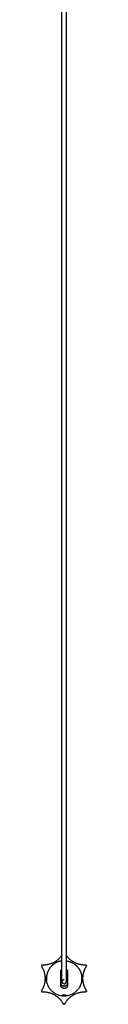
# Model space of a CAD drawing. Header units: millimetres. Extents: x 3513 to 4746, y 1100 to 3108.
# Tile 3 of 10: x 4539 to 4568, y 1100 to 1741. Entities that reach past the tile are written whole.
import ezdxf

# ---------------------------------------------------------------- set-up
doc = ezdxf.new("R2010")
doc.units = ezdxf.units.MM
doc.layers.add('Make2D$Visible$Curvas', color=7, linetype='Continuous')

msp = doc.modelspace()

# ---------------------------------------------------------------- linework, layer by layer
at = {"layer": 'Make2D$Visible$Curvas', "color": 7, "lineweight": -3}
for points, knots in [([(4552.04, 1115.25), (4552.04, 1115.25), (4552.04, 1115.25), (4552.04, 1115.25), (4552.04, 1115.25), (4552.04, 1115.25), (4552.04, 1115.26), (4552.04, 1115.26), (4552.04, 1115.26), (4552.04, 1115.26), (4552.04, 1115.27), (4552.04, 1115.27), (4552.04, 1115.28), (4552.04, 1115.28), (4552.04, 1115.29), (4552.04, 1115.29), (4552.04, 1115.3), (4552.04, 1115.3), (4552.04, 1115.31), (4552.04, 1115.32), (4552.04, 1115.32), (4552.04, 1115.33), (4552.04, 1115.34), (4552.04, 1115.35), (4552.04, 1115.36), (4552.04, 1115.36), (4552.04, 1115.37), (4552.04, 1115.38), (4552.04, 1115.39), (4552.04, 1115.41), (4552.04, 1115.42), (4552.04, 1115.43), (4552.04, 1115.44), (4552.04, 1115.45), (4552.04, 1115.47), (4552.04, 1115.48), (4552.04, 1115.49), (4552.04, 1115.51), (4552.04, 1115.52), (4552.04, 1115.54), (4552.04, 1115.55), (4552.04, 1115.57), (4552.04, 1115.59), (4552.04, 1115.6), (4552.04, 1115.62), (4552.04, 1115.64), (4552.04, 1115.66), (4552.04, 1115.68), (4552.04, 1115.7), (4552.04, 1115.72), (4552.04, 1115.74), (4552.04, 1115.76), (4552.04, 1115.78), (4552.04, 1115.8), (4552.04, 1115.82), (4552.04, 1115.85), (4552.04, 1115.87), (4552.04, 1115.89), (4552.04, 1115.92), (4552.04, 1115.94), (4552.04, 1115.97), (4552.04, 1115.99), (4552.04, 1116.02), (4552.04, 1116.05), (4552.04, 1116.08), (4552.04, 1116.1), (4552.04, 1116.13), (4552.04, 1116.16), (4552.04, 1116.19), (4552.04, 1116.22), (4552.04, 1116.25), (4552.04, 1116.28), (4552.04, 1116.32), (4552.04, 1116.35), (4552.04, 1116.38), (4552.04, 1116.41), (4552.04, 1116.45), (4552.04, 1116.48), (4552.04, 1116.52), (4552.04, 1116.55), (4552.04, 1116.59), (4552.04, 1116.63), (4552.04, 1116.66), (4552.04, 1116.7), (4552.04, 1116.74), (4552.04, 1116.78), (4552.04, 1116.82), (4552.04, 1116.86), (4552.04, 1116.9), (4552.04, 1116.94), (4552.04, 1116.99), (4552.04, 1117.03), (4552.04, 1117.07), (4552.04, 1117.12), (4552.04, 1117.16), (4552.04, 1117.21), (4552.04, 1117.25), (4552.04, 1117.3), (4552.04, 1117.35), (4552.04, 1117.39), (4552.04, 1117.44), (4552.04, 1117.49), (4552.04, 1117.54), (4552.04, 1117.59), (4552.04, 1117.64), (4552.04, 1117.69), (4552.04, 1117.75), (4552.04, 1117.8), (4552.04, 1117.85), (4552.04, 1117.91), (4552.04, 1117.96), (4552.04, 1118.02), (4552.04, 1118.07), (4552.04, 1118.13), (4552.04, 1118.19), (4552.04, 1118.25), (4552.04, 1118.31), (4552.04, 1118.36), (4552.04, 1118.42), (4552.04, 1118.49), (4552.04, 1118.55), (4552.04, 1118.61), (4552.04, 1118.67), (4552.04, 1118.74), (4552.04, 1118.8), (4552.04, 1118.87), (4552.04, 1118.93), (4552.04, 1118.96), (4552.04, 1119), (4552.04, 1119.03), (4552.04, 1119.07), (4552.04, 1119.1), (4552.04, 1119.13), (4552.04, 1119.17), (4552.04, 1119.2), (4552.04, 1119.24), (4552.04, 1119.27), (4552.04, 1119.31), (4552.04, 1119.35), (4552.04, 1119.39), (4552.04, 1119.43), (4552.04, 1119.47), (4552.04, 1119.51), (4552.04, 1119.55), (4552.04, 1119.59), (4552.04, 1119.69), (4552.04, 1119.79), (4552.04, 1119.89), (4552.04, 1119.94), (4552.04, 1120), (4552.04, 1120.06), (4552.04, 1120.12), (4552.04, 1120.18), (4552.04, 1120.24), (4552.04, 1120.31), (4552.04, 1120.38), (4552.04, 1120.45), (4552.04, 1120.53), (4552.04, 1120.61), (4552.04, 1120.69), (4552.04, 1120.77), (4552.04, 1120.86), (4552.04, 1120.95), (4552.04, 1121.04), (4552.04, 1121.14), (4552.04, 1121.23), (4552.04, 1121.34), (4552.04, 1121.44), (4552.04, 1121.55), (4552.04, 1121.66), (4552.04, 1121.78), (4552.04, 1121.89), (4552.04, 1122.02), (4552.04, 1122.15), (4552.04, 1122.28), (4552.04, 1122.41), (4552.04, 1122.55), (4552.04, 1122.69), (4552.04, 1122.85), (4552.04, 1123), (4552.04, 1123.15), (4552.04, 1123.32), (4552.04, 1123.48), (4552.04, 1123.65), (4552.04, 1123.83), (4552.04, 1124.01), (4552.04, 1124.19), (4552.04, 1124.38), (4552.04, 1124.58), (4552.04, 1124.77), (4552.04, 1124.98), (4552.04, 1125.2), (4552.04, 1125.41), (4552.04, 1125.63), (4552.04, 1125.86), (4552.04, 1126.09), (4552.04, 1126.6), (4552.04, 1127.11), (4552.04, 1127.61), (4552.04, 1128.2), (4552.04, 1128.78), (4552.04, 1129.36), (4552.04, 1130.03), (4552.04, 1130.69), (4552.04, 1131.36), (4552.04, 1132.11), (4552.04, 1132.86), (4552.04, 1133.61), (4552.04, 1134.46), (4552.04, 1135.3), (4552.04, 1136.14), (4552.04, 1137.09), (4552.04, 1138.03), (4552.04, 1138.97), (4552.04, 1140.02), (4552.04, 1141.07), (4552.04, 1142.12), (4552.04, 1143.28), (4552.04, 1144.44), (4552.04, 1145.6), (4552.04, 1146.87), (4552.04, 1148.15), (4552.04, 1149.43), (4552.04, 1150.82), (4552.04, 1152.22), (4552.04, 1153.62), (4552.04, 1155.15), (4552.04, 1156.67), (4552.04, 1158.2), (4552.04, 1159.86), (4552.04, 1161.52), (4552.04, 1163.19), (4552.04, 1164.99), (4552.04, 1166.79), (4552.04, 1168.59), (4552.04, 1170.54), (4552.04, 1172.49), (4552.04, 1174.44), (4552.04, 1176.54), (4552.04, 1178.64), (4552.04, 1180.74), (4552.04, 1183), (4552.04, 1185.25), (4552.04, 1187.51), (4552.04, 1189.93), (4552.04, 1192.36), (4552.04, 1194.78), (4552.04, 1197.37), (4552.04, 1199.97), (4552.04, 1202.56), (4552.04, 1205.33), (4552.04, 1208.1), (4552.04, 1210.87), (4552.04, 1213.82), (4552.04, 1216.77), (4552.04, 1219.72), (4552.04, 1222.86), (4552.04, 1225.99), (4552.04, 1229.13), (4552.04, 1232.46), (4552.04, 1235.8), (4552.04, 1239.13), (4552.04, 1242.66), (4552.04, 1246.19), (4552.04, 1249.72), (4552.04, 1253.46), (4552.04, 1257.2), (4552.04, 1260.93), (4552.04, 1264.88), (4552.04, 1268.83), (4552.04, 1272.78), (4552.04, 1276.95), (4552.04, 1281.11), (4552.04, 1285.28), (4552.04, 1289.67), (4552.04, 1294.06), (4552.04, 1298.45), (4552.04, 1303.07), (4552.04, 1307.69), (4552.04, 1312.3), (4552.04, 1317.16), (4552.04, 1322.01), (4552.04, 1326.87), (4552.04, 1331.96), (4552.04, 1337.06), (4552.04, 1342.15), (4552.04, 1347.49), (4552.04, 1352.83), (4552.04, 1358.18), (4552.04, 1363.65), (4552.04, 1369.13), (4552.04, 1374.61), (4552.04, 1380.26), (4552.04, 1385.91), (4552.04, 1391.56), (4552.04, 1397.44), (4552.04, 1403.32), (4552.04, 1409.19), (4552.04, 1415.28), (4552.04, 1421.37), (4552.04, 1427.47), (4552.04, 1433.76), (4552.04, 1440.06), (4552.04, 1446.36), (4552.04, 1459.53), (4552.04, 1472.7), (4552.04, 1485.87), (4552.04, 1499.76), (4552.04, 1513.64), (4552.04, 1527.53), (4552.04, 1542.05), (4552.04, 1556.57), (4552.04, 1571.09), (4552.04, 1601.75), (4552.04, 1632.41), (4552.04, 1663.07), (4552.04, 1679.06), (4552.04, 1695.05), (4552.04, 1711.04), (4552.04, 1727.37), (4552.04, 1743.7), (4552.04, 1760.03), (4552.04, 1776.63), (4552.04, 1793.23), (4552.04, 1809.83), (4552.04, 1818.21), (4552.04, 1826.59), (4552.04, 1834.96), (4552.04, 1843.38), (4552.04, 1851.8), (4552.04, 1860.22), (4552.04, 1868.66), (4552.04, 1877.11), (4552.04, 1885.56), (4552.04, 1894.02), (4552.04, 1902.49), (4552.04, 1910.96), (4552.04, 1919.44), (4552.04, 1927.92), (4552.04, 1936.4), (4552.04, 1944.88), (4552.04, 1953.36), (4552.04, 1961.84), (4552.04, 1970.32), (4552.04, 1978.79), (4552.04, 1987.27), (4552.04, 1995.72), (4552.04, 2004.18), (4552.04, 2012.64), (4552.04, 2021.08), (4552.04, 2029.51), (4552.04, 2037.94), (4552.04, 2046.34), (4552.04, 2054.74), (4552.04, 2063.14), (4552.04, 2071.49), (4552.04, 2079.85), (4552.04, 2088.21), (4552.04, 2096.51), (4552.04, 2104.81), (4552.04, 2113.11), (4552.04, 2121.35), (4552.04, 2129.59), (4552.04, 2137.83), (4552.04, 2146), (4552.04, 2154.17), (4552.04, 2162.34), (4552.04, 2170.22), (4552.04, 2178.1), (4552.04, 2185.98)], [0, 0, 0, 0, 0.36783, 0.36783, 0.36783, 0.722534, 0.722534, 0.722534, 1.062993, 1.062993, 1.062993, 1.389405, 1.389405, 1.389405, 1.703649, 1.703649, 1.703649, 2.004204, 2.004204, 2.004204, 2.293406, 2.293406, 2.293406, 2.570671, 2.570671, 2.570671, 2.835233, 2.835233, 2.835233, 3.089703, 3.089703, 3.089703, 3.334274, 3.334274, 3.334274, 3.56772, 3.56772, 3.56772, 3.79236, 3.79236, 3.79236, 4.007163, 4.007163, 4.007163, 4.21137, 4.21137, 4.21137, 4.411413, 4.411413, 4.411413, 4.601905, 4.601905, 4.601905, 4.783529, 4.783529, 4.783529, 4.96214, 4.96214, 4.96214, 5.133725, 5.133725, 5.133725, 5.300003, 5.300003, 5.300003, 5.462817, 5.462817, 5.462817, 5.621484, 5.621484, 5.621484, 5.776249, 5.776249, 5.776249, 5.929925, 5.929925, 5.929925, 6.081913, 6.081913, 6.081913, 6.232815, 6.232815, 6.232815, 6.383382, 6.383382, 6.383382, 6.536607, 6.536607, 6.536607, 6.689247, 6.689247, 6.689247, 6.843485, 6.843485, 6.843485, 7.00087, 7.00087, 7.00087, 7.160644, 7.160644, 7.160644, 7.325195, 7.325195, 7.325195, 7.491284, 7.491284, 7.491284, 7.662344, 7.662344, 7.662344, 7.8385, 7.8385, 7.8385, 8.019469, 8.019469, 8.019469, 8.204429, 8.204429, 8.204429, 8.394722, 8.394722, 8.394722, 8.591649, 8.591649, 8.591649, 8.793812, 8.793812, 8.793812, 8.897165, 8.897165, 8.897165, 9.001872, 9.001872, 9.001872, 9.109447, 9.109447, 9.109447, 9.222928, 9.222928, 9.222928, 9.343772, 9.343772, 9.343772, 9.47324, 9.47324, 9.47324, 9.76937, 9.76937, 9.76937, 9.942802, 9.942802, 9.942802, 10.13215, 10.13215, 10.13215, 10.343632, 10.343632, 10.343632, 10.578802, 10.578802, 10.578802, 10.838274, 10.838274, 10.838274, 11.125199, 11.125199, 11.125199, 11.441026, 11.441026, 11.441026, 11.788651, 11.788651, 11.788651, 12.171967, 12.171967, 12.171967, 12.591384, 12.591384, 12.591384, 13.048694, 13.048694, 13.048694, 13.546793, 13.546793, 13.546793, 14.087503, 14.087503, 14.087503, 14.675144, 14.675144, 14.675144, 15.308759, 15.308759, 15.308759, 15.99242, 15.99242, 15.99242, 17.519684, 17.519684, 17.519684, 19.270147, 19.270147, 19.270147, 21.265378, 21.265378, 21.265378, 23.522263, 23.522263, 23.522263, 26.056977, 26.056977, 26.056977, 28.888557, 28.888557, 28.888557, 32.037135, 32.037135, 32.037135, 35.515133, 35.515133, 35.515133, 39.345008, 39.345008, 39.345008, 43.54223, 43.54223, 43.54223, 48.125744, 48.125744, 48.125744, 53.111904, 53.111904, 53.111904, 58.518242, 58.518242, 58.518242, 64.366637, 64.366637, 64.366637, 70.670556, 70.670556, 70.670556, 77.447999, 77.447999, 77.447999, 84.718406, 84.718406, 84.718406, 92.500266, 92.500266, 92.500266, 100.809918, 100.809918, 100.809918, 109.664878, 109.664878, 109.664878, 119.083449, 119.083449, 119.083449, 129.083112, 129.083112, 129.083112, 139.681574, 139.681574, 139.681574, 150.897111, 150.897111, 150.897111, 162.747482, 162.747482, 162.747482, 175.249839, 175.249839, 175.249839, 188.423477, 188.423477, 188.423477, 202.284181, 202.284181, 202.284181, 216.850852, 216.850852, 216.850852, 232.141853, 232.141853, 232.141853, 248.171672, 248.171672, 248.171672, 264.605751, 264.605751, 264.605751, 281.568794, 281.568794, 281.568794, 299.203743, 299.203743, 299.203743, 317.482721, 317.482721, 317.482721, 336.378087, 336.378087, 336.378087, 375.908275, 375.908275, 375.908275, 417.57274, 417.57274, 417.57274, 461.148617, 461.148617, 461.148617, 553.150541, 553.150541, 553.150541, 601.132171, 601.132171, 601.132171, 650.139047, 650.139047, 650.139047, 699.950146, 699.950146, 699.950146, 725.08683, 725.08683, 725.08683, 750.343445, 750.343445, 750.343445, 775.687362, 775.687362, 775.687362, 801.093751, 801.093751, 801.093751, 826.537984, 826.537984, 826.537984, 851.986668, 851.986668, 851.986668, 877.414686, 877.414686, 877.414686, 902.794351, 902.794351, 902.794351, 928.097995, 928.097995, 928.097995, 953.296734, 953.296734, 953.296734, 978.365845, 978.365845, 978.365845, 1003.273625, 1003.273625, 1003.273625, 1027.995311, 1027.995311, 1027.995311, 1052.502442, 1052.502442, 1052.502442, 1076.152268, 1076.152268, 1076.152268, 1076.152268]), ([(4554.84, 2185.98), (4554.84, 2178.1), (4554.84, 2170.22), (4554.84, 2162.34), (4554.84, 2154.17), (4554.84, 2146), (4554.84, 2137.83), (4554.84, 2129.59), (4554.84, 2121.35), (4554.84, 2113.11), (4554.84, 2104.81), (4554.84, 2096.51), (4554.84, 2088.21), (4554.84, 2079.85), (4554.84, 2071.49), (4554.84, 2063.14), (4554.84, 2054.74), (4554.84, 2046.34), (4554.84, 2037.94), (4554.84, 2029.51), (4554.84, 2021.08), (4554.84, 2012.64), (4554.84, 2004.18), (4554.84, 1995.72), (4554.84, 1987.27), (4554.84, 1978.79), (4554.84, 1970.32), (4554.84, 1961.84), (4554.84, 1953.36), (4554.84, 1944.88), (4554.84, 1936.4), (4554.84, 1927.92), (4554.84, 1919.44), (4554.84, 1910.96), (4554.84, 1902.49), (4554.84, 1894.02), (4554.84, 1885.56), (4554.84, 1877.11), (4554.84, 1868.66), (4554.84, 1860.22), (4554.84, 1851.8), (4554.84, 1843.38), (4554.84, 1834.96), (4554.84, 1826.59), (4554.84, 1818.21), (4554.84, 1809.83), (4554.84, 1793.23), (4554.84, 1776.63), (4554.84, 1760.03), (4554.84, 1743.7), (4554.84, 1727.37), (4554.84, 1711.04), (4554.84, 1695.05), (4554.84, 1679.06), (4554.84, 1663.07), (4554.84, 1632.41), (4554.84, 1601.75), (4554.84, 1571.09), (4554.84, 1556.57), (4554.84, 1542.05), (4554.84, 1527.53), (4554.84, 1513.64), (4554.84, 1499.76), (4554.84, 1485.87), (4554.84, 1472.7), (4554.84, 1459.53), (4554.84, 1446.36), (4554.84, 1440.06), (4554.84, 1433.76), (4554.84, 1427.47), (4554.84, 1421.37), (4554.84, 1415.28), (4554.84, 1409.19), (4554.84, 1403.32), (4554.84, 1397.44), (4554.84, 1391.56), (4554.84, 1385.91), (4554.84, 1380.26), (4554.84, 1374.61), (4554.84, 1369.13), (4554.84, 1363.65), (4554.84, 1358.18), (4554.84, 1352.83), (4554.84, 1347.49), (4554.84, 1342.15), (4554.84, 1337.06), (4554.84, 1331.96), (4554.84, 1326.87), (4554.84, 1322.01), (4554.84, 1317.16), (4554.84, 1312.3), (4554.84, 1307.69), (4554.84, 1303.07), (4554.84, 1298.45), (4554.84, 1294.06), (4554.84, 1289.67), (4554.84, 1285.28), (4554.84, 1281.11), (4554.84, 1276.95), (4554.84, 1272.78), (4554.84, 1268.83), (4554.84, 1264.88), (4554.84, 1260.93), (4554.84, 1257.2), (4554.84, 1253.46), (4554.84, 1249.72), (4554.84, 1246.19), (4554.84, 1242.66), (4554.84, 1239.13), (4554.84, 1235.8), (4554.84, 1232.46), (4554.84, 1229.13), (4554.84, 1225.99), (4554.84, 1222.86), (4554.84, 1219.72), (4554.84, 1216.77), (4554.84, 1213.82), (4554.84, 1210.87), (4554.84, 1208.1), (4554.84, 1205.33), (4554.84, 1202.56), (4554.84, 1199.97), (4554.84, 1197.37), (4554.84, 1194.78), (4554.84, 1192.36), (4554.84, 1189.93), (4554.84, 1187.51), (4554.84, 1185.25), (4554.84, 1183), (4554.84, 1180.74), (4554.84, 1178.64), (4554.84, 1176.54), (4554.84, 1174.44), (4554.84, 1172.49), (4554.84, 1170.54), (4554.84, 1168.59), (4554.84, 1166.79), (4554.84, 1164.99), (4554.84, 1163.19), (4554.84, 1161.52), (4554.84, 1159.86), (4554.84, 1158.2), (4554.84, 1156.67), (4554.84, 1155.15), (4554.84, 1153.62), (4554.84, 1152.22), (4554.84, 1150.82), (4554.84, 1149.43), (4554.84, 1148.15), (4554.84, 1146.87), (4554.84, 1145.6), (4554.84, 1144.44), (4554.84, 1143.28), (4554.84, 1142.12), (4554.84, 1141.07), (4554.84, 1140.02), (4554.84, 1138.97), (4554.84, 1138.03), (4554.84, 1137.09), (4554.84, 1136.14), (4554.84, 1135.3), (4554.84, 1134.46), (4554.84, 1133.61), (4554.84, 1132.86), (4554.84, 1132.11), (4554.84, 1131.36), (4554.84, 1130.69), (4554.84, 1130.03), (4554.84, 1129.36), (4554.84, 1128.78), (4554.84, 1128.2), (4554.84, 1127.61), (4554.84, 1127.11), (4554.84, 1126.6), (4554.84, 1126.09), (4554.84, 1125.86), (4554.84, 1125.63), (4554.84, 1125.41), (4554.84, 1125.2), (4554.84, 1124.98), (4554.84, 1124.77), (4554.84, 1124.58), (4554.84, 1124.38), (4554.84, 1124.19), (4554.84, 1124.01), (4554.84, 1123.83), (4554.84, 1123.65), (4554.84, 1123.48), (4554.84, 1123.32), (4554.84, 1123.15), (4554.84, 1123), (4554.84, 1122.85), (4554.84, 1122.69), (4554.84, 1122.55), (4554.84, 1122.41), (4554.84, 1122.28), (4554.84, 1122.15), (4554.84, 1122.02), (4554.84, 1121.89), (4554.84, 1121.78), (4554.84, 1121.66), (4554.84, 1121.55), (4554.84, 1121.44), (4554.84, 1121.34), (4554.84, 1121.23), (4554.84, 1121.14), (4554.84, 1121.04), (4554.84, 1120.95), (4554.84, 1120.86), (4554.84, 1120.77), (4554.84, 1120.69), (4554.84, 1120.61), (4554.84, 1120.53), (4554.84, 1120.45), (4554.84, 1120.38), (4554.84, 1120.31), (4554.84, 1120.24), (4554.84, 1120.18), (4554.84, 1120.12), (4554.84, 1120.06), (4554.84, 1120), (4554.84, 1119.94), (4554.84, 1119.89), (4554.84, 1119.79), (4554.84, 1119.69), (4554.84, 1119.59), (4554.84, 1119.55), (4554.84, 1119.51), (4554.84, 1119.47), (4554.84, 1119.43), (4554.84, 1119.39), (4554.84, 1119.35), (4554.84, 1119.31), (4554.84, 1119.27), (4554.84, 1119.24), (4554.84, 1119.2), (4554.84, 1119.17), (4554.84, 1119.13), (4554.84, 1119.1), (4554.84, 1119.07), (4554.84, 1119.03), (4554.84, 1119), (4554.84, 1118.96), (4554.84, 1118.93), (4554.84, 1118.87), (4554.84, 1118.8), (4554.84, 1118.74), (4554.84, 1118.67), (4554.84, 1118.61), (4554.84, 1118.55), (4554.84, 1118.49), (4554.84, 1118.42), (4554.84, 1118.36), (4554.84, 1118.31), (4554.84, 1118.25), (4554.84, 1118.19), (4554.84, 1118.13), (4554.84, 1118.07), (4554.84, 1118.02), (4554.84, 1117.96), (4554.84, 1117.91), (4554.84, 1117.85), (4554.84, 1117.8), (4554.84, 1117.75), (4554.84, 1117.69), (4554.84, 1117.64), (4554.84, 1117.59), (4554.84, 1117.54), (4554.84, 1117.49), (4554.84, 1117.44), (4554.84, 1117.39), (4554.84, 1117.35), (4554.84, 1117.3), (4554.84, 1117.25), (4554.84, 1117.21), (4554.84, 1117.16), (4554.84, 1117.12), (4554.84, 1117.07), (4554.84, 1117.03), (4554.84, 1116.99), (4554.84, 1116.94), (4554.84, 1116.9), (4554.84, 1116.86), (4554.84, 1116.82), (4554.84, 1116.78), (4554.84, 1116.74), (4554.84, 1116.7), (4554.84, 1116.66), (4554.84, 1116.63), (4554.84, 1116.59), (4554.84, 1116.55), (4554.84, 1116.52), (4554.84, 1116.48), (4554.84, 1116.45), (4554.84, 1116.41), (4554.84, 1116.38), (4554.84, 1116.35), (4554.84, 1116.32), (4554.84, 1116.28), (4554.84, 1116.25), (4554.84, 1116.22), (4554.84, 1116.19), (4554.84, 1116.16), (4554.84, 1116.13), (4554.84, 1116.1), (4554.84, 1116.08), (4554.84, 1116.05), (4554.84, 1116.02), (4554.84, 1115.99), (4554.84, 1115.97), (4554.84, 1115.94), (4554.84, 1115.92), (4554.84, 1115.89), (4554.84, 1115.87), (4554.84, 1115.85), (4554.84, 1115.82), (4554.84, 1115.8), (4554.84, 1115.78), (4554.84, 1115.76), (4554.84, 1115.74), (4554.84, 1115.72), (4554.84, 1115.7), (4554.84, 1115.68), (4554.84, 1115.66), (4554.84, 1115.64), (4554.84, 1115.62), (4554.84, 1115.6), (4554.84, 1115.59), (4554.84, 1115.57), (4554.84, 1115.55), (4554.84, 1115.54), (4554.84, 1115.52), (4554.84, 1115.51), (4554.84, 1115.49), (4554.84, 1115.48), (4554.84, 1115.47), (4554.84, 1115.45), (4554.84, 1115.44), (4554.84, 1115.43), (4554.84, 1115.42), (4554.84, 1115.41), (4554.84, 1115.39), (4554.84, 1115.38), (4554.84, 1115.37), (4554.84, 1115.36), (4554.84, 1115.36), (4554.84, 1115.35), (4554.84, 1115.34), (4554.84, 1115.33), (4554.84, 1115.32), (4554.84, 1115.32), (4554.84, 1115.31), (4554.84, 1115.3), (4554.84, 1115.3), (4554.84, 1115.29), (4554.84, 1115.29), (4554.84, 1115.28), (4554.84, 1115.28), (4554.84, 1115.27), (4554.84, 1115.27), (4554.84, 1115.26), (4554.84, 1115.26), (4554.84, 1115.26), (4554.84, 1115.26), (4554.84, 1115.25), (4554.84, 1115.25), (4554.84, 1115.25), (4554.84, 1115.25), (4554.84, 1115.25), (4554.84, 1115.25)], [161.352072, 161.352072, 161.352072, 161.352072, 185.001897, 185.001897, 185.001897, 209.509029, 209.509029, 209.509029, 234.230715, 234.230715, 234.230715, 259.138495, 259.138495, 259.138495, 284.207606, 284.207606, 284.207606, 309.406344, 309.406344, 309.406344, 334.709989, 334.709989, 334.709989, 360.089653, 360.089653, 360.089653, 385.517671, 385.517671, 385.517671, 410.966356, 410.966356, 410.966356, 436.410589, 436.410589, 436.410589, 461.816978, 461.816978, 461.816978, 487.160895, 487.160895, 487.160895, 512.41751, 512.41751, 512.41751, 537.554194, 537.554194, 537.554194, 587.365293, 587.365293, 587.365293, 636.372168, 636.372168, 636.372168, 684.353799, 684.353799, 684.353799, 776.355722, 776.355722, 776.355722, 819.9316, 819.9316, 819.9316, 861.596065, 861.596065, 861.596065, 901.126252, 901.126252, 901.126252, 920.021618, 920.021618, 920.021618, 938.300596, 938.300596, 938.300596, 955.935546, 955.935546, 955.935546, 972.898588, 972.898588, 972.898588, 989.332667, 989.332667, 989.332667, 1005.362487, 1005.362487, 1005.362487, 1020.653488, 1020.653488, 1020.653488, 1035.220158, 1035.220158, 1035.220158, 1049.080863, 1049.080863, 1049.080863, 1062.254501, 1062.254501, 1062.254501, 1074.756858, 1074.756858, 1074.756858, 1086.607229, 1086.607229, 1086.607229, 1097.822766, 1097.822766, 1097.822766, 1108.421228, 1108.421228, 1108.421228, 1118.420891, 1118.420891, 1118.420891, 1127.839462, 1127.839462, 1127.839462, 1136.694422, 1136.694422, 1136.694422, 1145.004074, 1145.004074, 1145.004074, 1152.785933, 1152.785933, 1152.785933, 1160.05634, 1160.05634, 1160.05634, 1166.833784, 1166.833784, 1166.833784, 1173.137703, 1173.137703, 1173.137703, 1178.986097, 1178.986097, 1178.986097, 1184.392436, 1184.392436, 1184.392436, 1189.378596, 1189.378596, 1189.378596, 1193.96211, 1193.96211, 1193.96211, 1198.159332, 1198.159332, 1198.159332, 1201.989207, 1201.989207, 1201.989207, 1205.467205, 1205.467205, 1205.467205, 1208.615783, 1208.615783, 1208.615783, 1211.447362, 1211.447362, 1211.447362, 1213.982076, 1213.982076, 1213.982076, 1216.238962, 1216.238962, 1216.238962, 1218.234192, 1218.234192, 1218.234192, 1219.984656, 1219.984656, 1219.984656, 1221.51192, 1221.51192, 1221.51192, 1222.19558, 1222.19558, 1222.19558, 1222.829196, 1222.829196, 1222.829196, 1223.416837, 1223.416837, 1223.416837, 1223.957547, 1223.957547, 1223.957547, 1224.455645, 1224.455645, 1224.455645, 1224.912956, 1224.912956, 1224.912956, 1225.332373, 1225.332373, 1225.332373, 1225.715688, 1225.715688, 1225.715688, 1226.063313, 1226.063313, 1226.063313, 1226.37914, 1226.37914, 1226.37914, 1226.666066, 1226.666066, 1226.666066, 1226.925538, 1226.925538, 1226.925538, 1227.160708, 1227.160708, 1227.160708, 1227.37219, 1227.37219, 1227.37219, 1227.561537, 1227.561537, 1227.561537, 1227.73497, 1227.73497, 1227.73497, 1228.031099, 1228.031099, 1228.031099, 1228.160568, 1228.160568, 1228.160568, 1228.281412, 1228.281412, 1228.281412, 1228.394893, 1228.394893, 1228.394893, 1228.502468, 1228.502468, 1228.502468, 1228.607175, 1228.607175, 1228.607175, 1228.710528, 1228.710528, 1228.710528, 1228.91269, 1228.91269, 1228.91269, 1229.109617, 1229.109617, 1229.109617, 1229.299911, 1229.299911, 1229.299911, 1229.484871, 1229.484871, 1229.484871, 1229.665839, 1229.665839, 1229.665839, 1229.841996, 1229.841996, 1229.841996, 1230.013056, 1230.013056, 1230.013056, 1230.179145, 1230.179145, 1230.179145, 1230.343696, 1230.343696, 1230.343696, 1230.50347, 1230.50347, 1230.50347, 1230.660855, 1230.660855, 1230.660855, 1230.815093, 1230.815093, 1230.815093, 1230.967733, 1230.967733, 1230.967733, 1231.120958, 1231.120958, 1231.120958, 1231.271524, 1231.271524, 1231.271524, 1231.422426, 1231.422426, 1231.422426, 1231.574414, 1231.574414, 1231.574414, 1231.72809, 1231.72809, 1231.72809, 1231.882856, 1231.882856, 1231.882856, 1232.041523, 1232.041523, 1232.041523, 1232.204336, 1232.204336, 1232.204336, 1232.370614, 1232.370614, 1232.370614, 1232.542199, 1232.542199, 1232.542199, 1232.720811, 1232.720811, 1232.720811, 1232.902435, 1232.902435, 1232.902435, 1233.092927, 1233.092927, 1233.092927, 1233.292969, 1233.292969, 1233.292969, 1233.497177, 1233.497177, 1233.497177, 1233.711979, 1233.711979, 1233.711979, 1233.93662, 1233.93662, 1233.93662, 1234.170066, 1234.170066, 1234.170066, 1234.414637, 1234.414637, 1234.414637, 1234.669106, 1234.669106, 1234.669106, 1234.933669, 1234.933669, 1234.933669, 1235.210933, 1235.210933, 1235.210933, 1235.500136, 1235.500136, 1235.500136, 1235.80069, 1235.80069, 1235.80069, 1236.114935, 1236.114935, 1236.114935, 1236.441347, 1236.441347, 1236.441347, 1236.781805, 1236.781805, 1236.781805, 1237.13651, 1237.13651, 1237.13651, 1237.50434, 1237.50434, 1237.50434, 1237.50434]), ([(4551.19, 1121.89), (4551.19, 1122.01), (4551.2, 1122.12), (4551.24, 1122.35), (4551.28, 1122.46), (4551.36, 1122.67), (4551.41, 1122.78), (4551.53, 1122.98), (4551.61, 1123.07), (4551.79, 1123.27), (4551.91, 1123.37), (4552.04, 1123.46)], [0, 0, 0, 0, 0.37557, 0.37557, 0.75114, 0.75114, 1.12671, 1.12671, 1.502279, 1.502279, 1.985472, 1.985472, 1.985472, 1.985472]), ([(4554.84, 1123.46), (4554.87, 1123.44), (4554.9, 1123.42), (4555.03, 1123.32), (4555.12, 1123.25), (4555.36, 1122.98), (4555.48, 1122.78), (4555.65, 1122.35), (4555.69, 1122.12), (4555.69, 1121.89)], [1.017047, 1.017047, 1.017047, 1.017047, 1.127515, 1.127515, 1.503353, 1.503353, 2.255029, 2.255029, 3.006706, 3.006706, 3.006706, 3.006706]), ([(4541.98, 1118.2), (4541.98, 1118.2), (4541.98, 1118.2), (4541.97, 1118.08), (4541.96, 1117.94), (4541.94, 1117.64), (4541.94, 1117.48), (4541.94, 1117.31)], [2.962829, 2.962829, 2.962829, 2.962829, 2.9628352, 2.9628352, 3.4566411, 3.4566411, 3.9504469, 3.9504469, 3.9504469, 3.9504469]), ([(4541.94, 1117.31), (4541.94, 1117.15), (4541.94, 1116.98), (4541.96, 1116.68), (4541.97, 1116.54), (4541.98, 1116.43)], [0, 0, 0, 0, 0.494393, 0.494393, 0.9887861, 0.9887861, 0.9887861, 0.9887861]), ([(4542.01, 1118.56), (4542.01, 1118.56), (4542.01, 1118.56), (4542.01, 1118.56), (4542.01, 1118.53), (4542, 1118.47)], [1.9747749, 1.9747749, 1.9747749, 1.9747749, 1.9752235, 1.9752235, 2.4690293, 2.4690293, 2.4690293, 2.4690293]), ([(4542, 1116.16), (4542, 1116.16), (4542, 1116.16), (4542.01, 1116.1), (4542.01, 1116.06), (4542.01, 1116.06)], [1.4831747, 1.4831747, 1.4831747, 1.4831747, 1.4831791, 1.4831791, 1.9766334, 1.9766334, 1.9766334, 1.9766334]), ([(4564.87, 1118.56), (4564.87, 1118.56), (4564.87, 1118.56), (4564.87, 1118.56), (4564.88, 1118.53), (4564.88, 1118.47)], [1.9747744, 1.9747744, 1.9747744, 1.9747744, 1.9752235, 1.9752235, 2.4683783, 2.4683783, 2.4683783, 2.4683783]), ([(4564.87, 1116.06), (4564.87, 1116.06), (4564.87, 1116.06), (4564.87, 1116.06), (4564.88, 1116.1), (4564.88, 1116.16), (4564.88, 1116.16), (4564.88, 1116.16)], [1.9766375, 1.9766375, 1.9766375, 1.9766375, 1.9775722, 1.9775722, 2.4719652, 2.4719652, 2.4719706, 2.4719706, 2.4719706, 2.4719706]), ([(4564.91, 1118.2), (4564.92, 1118.08), (4564.92, 1117.94), (4564.94, 1117.65), (4564.94, 1117.5), (4564.94, 1117.34)], [2.9629104, 2.9629104, 2.9629104, 2.9629104, 3.4566411, 3.4566411, 3.9221946, 3.9221946, 3.9221946, 3.9221946]), ([(4564.91, 1116.43), (4564.92, 1116.55), (4564.92, 1116.68), (4564.94, 1116.99), (4564.94, 1117.15), (4564.94, 1117.31)], [2.9663583, 2.9663583, 2.9663583, 2.9663583, 3.4607513, 3.4607513, 3.9551444, 3.9551444, 3.9551444, 3.9551444]), ([(4552.99, 1110.87), (4552.86, 1110.88), (4552.74, 1110.89), (4552.5, 1110.95), (4552.38, 1110.99), (4552.16, 1111.1), (4552.05, 1111.16), (4551.86, 1111.3), (4551.77, 1111.38), (4551.52, 1111.65), (4551.4, 1111.84), (4551.23, 1112.28), (4551.19, 1112.5), (4551.19, 1112.73)], [0, 0, 0, 0, 0.375838, 0.375838, 0.751676, 0.751676, 1.127515, 1.127515, 1.503353, 1.503353, 2.255029, 2.255029, 3.006706, 3.006706, 3.006706, 3.006706]), ([(4552.99, 1112.35), (4552.84, 1112.37), (4552.7, 1112.4), (4552.42, 1112.49), (4552.28, 1112.54), (4552.02, 1112.67), (4551.9, 1112.74), (4551.67, 1112.88), (4551.58, 1112.96), (4551.49, 1113.03)], [-1.791242, -1.791242, -1.791242, -1.791242, -1.343432, -1.343432, -0.895621, -0.895621, -0.447811, -0.447811, 0, 0, 0, 0]), ([(4552.56, 1112.45), (4552.56, 1112.45), (4552.56, 1112.45), (4552.44, 1112.48), (4552.35, 1112.52), (4552.22, 1112.57), (4552.19, 1112.59), (4552.19, 1112.59)], [2.9966841, 2.9966841, 2.9966841, 2.9966841, 2.9966851, 2.9966851, 3.4961326, 3.4961326, 3.9955801, 3.9955801, 3.9955801, 3.9955801]), ([(4552.56, 1112.45), (4552.56, 1112.45), (4552.56, 1112.45), (4552.44, 1112.48), (4552.35, 1112.52), (4552.29, 1112.54)], [-0.9987492, -0.9987492, -0.9987492, -0.9987492, -0.9987426, -0.9987426, -0.4999747, -0.4999747, -0.4999747, -0.4999747]), ([(4552.98, 1112.35), (4552.97, 1112.35), (4552.97, 1112.35), (4552.88, 1112.36), (4552.81, 1112.38), (4552.68, 1112.41), (4552.62, 1112.43), (4552.56, 1112.45)], [2.4767168, 2.4767168, 2.4767168, 2.4767168, 2.4972375, 2.4972375, 2.7469613, 2.7469613, 2.9963639, 2.9963639, 2.9963639, 2.9963639]), ([(4553.89, 1112.35), (4553.75, 1112.33), (4553.59, 1112.31), (4553.36, 1112.31), (4553.27, 1112.32), (4553.19, 1112.32)], [1.5328311, 1.5328311, 1.5328311, 1.5328311, 1.99779, 1.99779, 2.2475138, 2.2475138, 2.2475138, 2.2475138]), ([(4555.39, 1113.03), (4555.3, 1112.96), (4555.21, 1112.89), (4554.99, 1112.74), (4554.86, 1112.67), (4554.61, 1112.54), (4554.47, 1112.49), (4554.18, 1112.4), (4554.04, 1112.37), (4553.89, 1112.35)], [-1.791233, -1.791233, -1.791233, -1.791233, -1.343424, -1.343424, -0.895616, -0.895616, -0.447808, -0.447808, 0, 0, 0, 0]), ([(4555.69, 1112.73), (4555.69, 1112.62), (4555.68, 1112.5), (4555.64, 1112.28), (4555.61, 1112.17), (4555.52, 1111.95), (4555.47, 1111.85), (4555.35, 1111.65), (4555.28, 1111.56), (4555.03, 1111.29), (4554.84, 1111.15), (4554.5, 1110.99), (4554.38, 1110.95), (4554.14, 1110.89), (4554.02, 1110.88), (4553.89, 1110.87)], [0, 0, 0, 0, 0.37557, 0.37557, 0.75114, 0.75114, 1.12671, 1.12671, 1.502279, 1.502279, 2.253419, 2.253419, 2.628989, 2.628989, 3.004559, 3.004559, 3.004559, 3.004559]), ([(4554.33, 1112.45), (4554.33, 1112.45), (4554.33, 1112.45), (4554.21, 1112.41), (4554.07, 1112.38), (4553.92, 1112.35), (4553.92, 1112.35), (4553.92, 1112.35)], [0.9988925, 0.9988925, 0.9988925, 0.9988925, 0.998895, 0.998895, 1.4983425, 1.4983425, 1.5065884, 1.5065884, 1.5065884, 1.5065884]), ([(4554.33, 1112.45), (4554.33, 1112.45), (4554.33, 1112.45), (4554.22, 1112.41), (4554.09, 1112.38), (4553.94, 1112.36)], [-2.9962347, -2.9962347, -2.9962347, -2.9962347, -2.9962279, -2.9962279, -2.5197329, -2.5197329, -2.5197329, -2.5197329]), ([(4554.69, 1112.59), (4554.69, 1112.59), (4554.66, 1112.57), (4554.53, 1112.52), (4554.44, 1112.48), (4554.33, 1112.45)], [0, 0, 0, 0, 0.4994475, 0.4994475, 0.998804, 0.998804, 0.998804, 0.998804]), ([(4554.59, 1112.54), (4554.59, 1112.54), (4554.59, 1112.54), (4554.53, 1112.52), (4554.44, 1112.48), (4554.33, 1112.45)], [-3.4956013, -3.4956013, -3.4956013, -3.4956013, -3.4955992, -3.4955992, -2.9966256, -2.9966256, -2.9966256, -2.9966256]), ([(4554.69, 1112.59), (4554.69, 1112.59), (4554.68, 1112.58), (4554.65, 1112.57), (4554.63, 1112.56), (4554.59, 1112.54)], [-3.9949705, -3.9949705, -3.9949705, -3.9949705, -3.7452848, -3.7452848, -3.4959749, -3.4959749, -3.4959749, -3.4959749]), ([(4552.19, 1106.28), (4552.19, 1106.33), (4552.22, 1106.37), (4552.34, 1106.45), (4552.43, 1106.49), (4552.66, 1106.56), (4552.8, 1106.58), (4553.11, 1106.62), (4553.27, 1106.63), (4553.44, 1106.63)], [0, 0, 0, 0, 0.503256, 0.503256, 1.006512, 1.006512, 1.509768, 1.509768, 2.013024, 2.013024, 2.013024, 2.013024]), ([(4553.44, 1105.95), (4553.36, 1105.95), (4553.27, 1105.95), (4553.11, 1105.96), (4553.03, 1105.96), (4552.8, 1105.99), (4552.66, 1106.02), (4552.44, 1106.08), (4552.34, 1106.11), (4552.22, 1106.19), (4552.19, 1106.24), (4552.19, 1106.28)], [0, 0, 0, 0, 0.251066, 0.251066, 0.502131, 0.502131, 1.004263, 1.004263, 1.506394, 1.506394, 2.008525, 2.008525, 2.008525, 2.008525]), ([(4553.44, 1106.63), (4553.52, 1106.63), (4553.61, 1106.63), (4553.77, 1106.62), (4553.85, 1106.61), (4554.08, 1106.58), (4554.22, 1106.56), (4554.45, 1106.49), (4554.54, 1106.45), (4554.66, 1106.37), (4554.69, 1106.33), (4554.69, 1106.28)], [0, 0, 0, 0, 0.251313, 0.251313, 0.502626, 0.502626, 1.005253, 1.005253, 1.507879, 1.507879, 2.010505, 2.010505, 2.010505, 2.010505]), ([(4554.69, 1106.28), (4554.69, 1106.24), (4554.66, 1106.19), (4554.54, 1106.11), (4554.45, 1106.08), (4554.22, 1106.02), (4554.08, 1105.99), (4553.77, 1105.96), (4553.61, 1105.95), (4553.44, 1105.95)], [0, 0, 0, 0, 0.502799, 0.502799, 1.005599, 1.005599, 1.508398, 1.508398, 2.011198, 2.011198, 2.011198, 2.011198])]:
    msp.add_open_spline(points, degree=3, knots=knots, dxfattribs=at)
for points, weights, degree in [([(4552.04, 1132.48), (4547.57, 1125.97), (4539.68, 1125.97)], [0.980741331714, 0.876468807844, 1], 2), ([(4567, 1125.97), (4559.33, 1125.97), (4554.84, 1132.19)], [1, 0.87950228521, 0.975757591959], 2), ([(4539.01, 1124.81), (4543.34, 1117.31), (4539.01, 1109.81)], [1, 0.866025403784, 1], 2), ([(4551.19, 1112.73), (4551.19, 1117.31), (4551.19, 1121.89)], [1, 0.913792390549, 1], 2), ([(4555.69, 1121.89), (4555.69, 1117.31), (4555.69, 1112.73)], [1, 0.913792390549, 1], 2), ([(4565.66, 1117.31), (4565.66, 1121.33), (4567.67, 1124.81)], [1, 0.965925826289, 1], 2), ([(4567.98, 1125.47), (4567.98, 1125.97), (4567.48, 1125.97)], [1, 0.707106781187, 1], 2), ([(4567.98, 1125.47), (4567.98, 1125.34), (4567.91, 1125.22)], [1, 0.965925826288, 1], 2), ([(4553.44, 1105.81), (4541.94, 1105.81), (4541.94, 1117.31)], [1, 0.707106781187, 1], 2), ([(4551.23, 1117.34), (4551.21, 1117.32), (4551.19, 1117.3)], [0.853954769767, 0.854133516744, 0.854391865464], 2), ([(4551.19, 1114.59), (4551.19, 1114.03), (4551.3, 1113.49), (4551.49, 1113.03)], [1, 0.971301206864, 0.971301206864, 1], 3), ([(4552.04, 1119.14), (4551.61, 1118.72), (4551.33, 1118.08), (4551.23, 1117.34)], [0.891820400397, 0.876284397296, 0.91234426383, 1], 3), ([(4551.23, 1117.34), (4551.58, 1117.72), (4552.04, 1117.97)], [1, 0.964846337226, 0.958895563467], 2), ([(4552.04, 1115.25), (4552.04, 1116.65), (4553.44, 1116.65)], [1, 0.707106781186, 1], 2), ([(4553.44, 1113.85), (4552.04, 1113.85), (4552.04, 1115.25)], [1, 0.707106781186, 1], 2), ([(4564.94, 1117.31), (4564.94, 1105.81), (4553.44, 1105.81)], [1, 0.707106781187, 1], 2), ([(4553.44, 1113.85), (4554.84, 1113.85), (4554.84, 1115.25)], [1, 0.707106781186, 1], 2), ([(4555.65, 1117.34), (4555.55, 1118.08), (4555.27, 1118.72), (4554.84, 1119.14)], [1, 0.912344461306, 0.876284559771, 0.891820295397], 3), ([(4554.84, 1117.97), (4555.3, 1117.72), (4555.65, 1117.34)], [0.958895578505, 0.964846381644, 1], 2), ([(4555.39, 1113.03), (4555.59, 1113.49), (4555.69, 1114.03), (4555.69, 1114.59)], [1, 0.971301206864, 0.971301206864, 1], 3), ([(4555.69, 1117.3), (4555.67, 1117.32), (4555.65, 1117.34)], [0.854391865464, 0.854133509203, 0.853954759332], 2), ([(4567.67, 1109.81), (4565.66, 1113.29), (4565.66, 1117.31)], [1, 0.965925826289, 1], 2), ([(4539.68, 1108.65), (4548.34, 1108.65), (4552.67, 1101.15)], [1, 0.866025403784, 1], 2), ([(4551.79, 1112.81), (4552.15, 1112.57), (4552.56, 1112.45)], [0.862210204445, 0.874884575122, 0.906115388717], 2), ([(4552.74, 1112.4), (4552.85, 1112.37), (4552.96, 1112.35)], [0.921761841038, 0.931411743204, 0.942426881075], 2), ([(4553.89, 1112.35), (4553.59, 1112.3), (4553.29, 1112.3), (4552.99, 1112.35)], [1, 0.99245733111, 0.99245733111, 1], 3), ([(4553.44, 1110.87), (4553.22, 1110.87), (4552.99, 1110.87)], [1, 0.999792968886, 1], 2), ([(4553.89, 1110.87), (4553.67, 1110.87), (4553.44, 1110.87)], [1, 0.999792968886, 1], 2), ([(4553.94, 1112.36), (4554.14, 1112.39), (4554.33, 1112.45)], [0.940309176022, 0.92106036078, 0.906082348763], 2), ([(4554.01, 1101.15), (4558.34, 1108.65), (4567, 1108.65)], [1, 0.866025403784, 1], 2), ([(4554.69, 1112.59), (4554.9, 1112.68), (4555.1, 1112.81)], [0.881119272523, 0.868980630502, 0.862187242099], 2), ([(4567.98, 1109.15), (4567.98, 1108.65), (4567.48, 1108.65)], [1, 0.707106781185, 1], 2), ([(4567.98, 1109.15), (4567.98, 1109.29), (4567.91, 1109.4)], [1, 0.96592582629, 1], 2)]:
    msp.add_rational_spline(points, weights, degree=degree, dxfattribs=at)
for points, weights, knots in [([(4552.04, 1128.73), (4550.58, 1128.55), (4549.21, 1128.01), (4546.99, 1127.13), (4545.31, 1125.45), (4543.63, 1123.76), (4542.75, 1121.55), (4541.94, 1119.51), (4541.94, 1117.31)], [0.95479519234, 0.914435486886, 0.890165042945, 0.853553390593, 0.853553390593, 0.853553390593, 0.890165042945, 0.926776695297, 1], [1.478823, 1.478823, 1.478823, 4.387102, 4.387102, 9.150558, 9.150558, 13.914014, 13.914014, 18.301116, 18.301116, 18.301116]), ([(4554.84, 1128.73), (4556.3, 1128.55), (4557.67, 1128.01), (4559.89, 1127.13), (4561.57, 1125.45), (4563.26, 1123.76), (4564.13, 1121.55), (4564.94, 1119.51), (4564.94, 1117.31)], [0.954795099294, 0.914435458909, 0.890165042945, 0.853553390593, 0.853553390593, 0.853553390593, 0.890165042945, 0.926776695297, 1], [1.478826, 1.478826, 1.478826, 4.387102, 4.387102, 9.150558, 9.150558, 13.914014, 13.914014, 18.301116, 18.301116, 18.301116]), ([(4539.21, 1125.97), (4538.92, 1125.97), (4538.77, 1125.72), (4538.63, 1125.47), (4538.77, 1125.22)], [1, 0.866025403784, 1, 0.866025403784, 1], [-1.047198, -1.047198, -1.047198, -0.523599, -0.523599, 0, 0, 0]), ([(4538.77, 1109.4), (4538.63, 1109.15), (4538.77, 1108.9), (4538.92, 1108.65), (4539.21, 1108.65)], [1, 0.866025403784, 1, 0.866025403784, 1], [-1.047198, -1.047198, -1.047198, -0.523599, -0.523599, 0, 0, 0]), ([(4552.91, 1100.74), (4553.05, 1100.49), (4553.34, 1100.49), (4553.63, 1100.49), (4553.77, 1100.74)], [1, 0.866025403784, 1, 0.866025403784, 1], [-1.047198, -1.047198, -1.047198, -0.523599, -0.523599, 0, 0, 0])]:
    msp.add_rational_spline(points, weights, degree=2, knots=knots, dxfattribs=at)
for points, degree in [([(4538.77, 1125.22), (4539.01, 1124.81)], 1), ([(4539.68, 1125.97), (4539.21, 1125.97)], 1), ([(4567.48, 1125.97), (4567, 1125.97)], 1), ([(4567.67, 1124.81), (4567.91, 1125.22)], 1), ([(4541.98, 1118.2), (4541.98, 1118.31), (4541.99, 1118.41), (4542, 1118.47)], 3), ([(4551.19, 1117.3), (4551.19, 1117.3), (4551.2, 1117.31), (4551.23, 1117.34)], 3), ([(4555.65, 1117.34), (4555.68, 1117.31), (4555.69, 1117.3), (4555.69, 1117.3)], 3), ([(4564.91, 1118.2), (4564.9, 1118.31), (4564.89, 1118.41), (4564.88, 1118.47)], 3), ([(4539.01, 1109.81), (4538.77, 1109.4)], 1), ([(4539.21, 1108.65), (4539.68, 1108.65)], 1), ([(4552.88, 1112.37), (4552.76, 1112.39), (4552.65, 1112.42), (4552.56, 1112.45)], 3), ([(4567, 1108.65), (4567.48, 1108.65)], 1), ([(4567.91, 1109.4), (4567.67, 1109.81)], 1), ([(4552.67, 1101.15), (4552.91, 1100.74)], 1), ([(4553.77, 1100.74), (4554.01, 1101.15)], 1)]:
    msp.add_open_spline(points, degree=degree, dxfattribs=at)

doc.saveas('drawing.dxf')
